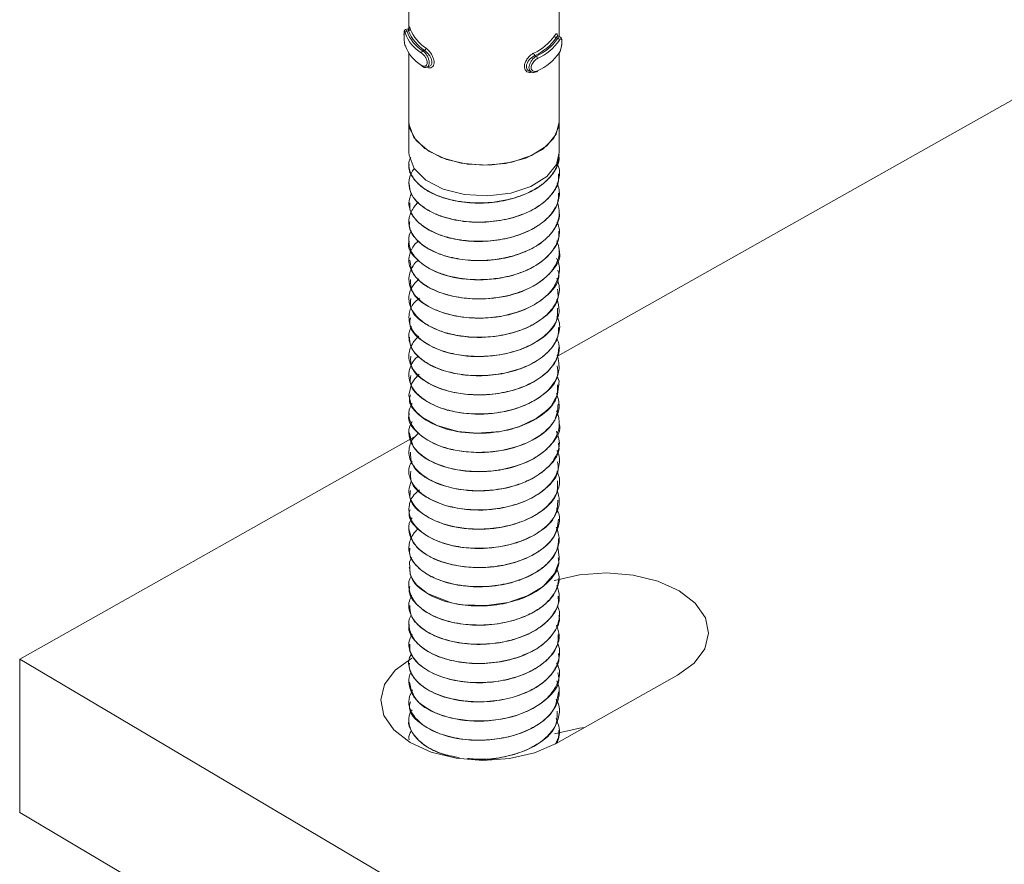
# Model space of a CAD drawing. Header units: millimetres. Extents: x -136 to 1613, y -2821 to -510.
# Tile 13 of 69: x -136 to -84, y -1830 to -1785. Entities that reach past the tile are written whole.
import ezdxf

# ---------------------------------------------------------------- set-up
doc = ezdxf.new("R2010")
doc.units = ezdxf.units.MM

msp = doc.modelspace()

# ---------------------------------------------------------------- linework, layer by layer
at = {"color": 7, "linetype": 'Continuous', "lineweight": 15}
for p, q in [((-31.889, -1760.134), (-107.374, -1802.653)), ((-115.274, -1781.627), (-115.274, -1785.204)), ((-107.274, -1785.644), (-107.274, -1781.614)), ((-115.326, -1785.242), (-115.445, -1785.274)), ((-115.295, -1785.343), (-115.379, -1785.366)), ((-107.434, -1785.711), (-107.357, -1785.741)), ((-107.237, -1785.659), (-107.346, -1785.616)), ((-115.274, -1786.526), (-115.274, -1790.189)), ((-114.438, -1786.386), (-114.522, -1786.409)), ((-107.274, -1790.189), (-107.274, -1786.513)), ((-108.57, -1786.661), (-108.493, -1786.691)), ((-114.324, -1787.282), (-114.205, -1787.249)), ((-108.853, -1787.494), (-108.744, -1787.538)), ((-115.274, -1790.189), (-115.274, -1791.822)), ((-107.274, -1791.822), (-107.274, -1790.189)), ((-107.274, -1791.937), (-107.274, -1791.929)), ((-115.274, -1792.439), (-115.274, -1792.447)), ((-107.274, -1792.958), (-107.274, -1792.95)), ((-115.274, -1793.46), (-115.274, -1793.468)), ((-107.274, -1793.978), (-107.274, -1793.97)), ((-115.274, -1794.481), (-115.274, -1794.489)), ((-115.274, -1795.501), (-115.274, -1795.509)), ((-107.274, -1794.999), (-107.274, -1794.991)), ((-107.274, -1796.02), (-107.274, -1796.012)), ((-115.274, -1796.522), (-115.274, -1796.53)), ((-107.274, -1797.041), (-107.274, -1797.032)), ((-115.274, -1797.543), (-115.274, -1797.551)), ((-107.274, -1798.061), (-107.274, -1798.053)), ((-115.274, -1798.563), (-115.274, -1798.571)), ((-107.274, -1799.082), (-107.274, -1799.074)), ((-115.274, -1799.584), (-115.274, -1799.592)), ((-107.274, -1800.102), (-107.274, -1800.094)), ((-115.274, -1800.605), (-115.274, -1800.612)), ((-107.274, -1801.123), (-107.274, -1801.115)), ((-115.274, -1801.625), (-115.274, -1801.634)), ((-107.274, -1802.144), (-107.274, -1802.136)), ((-115.274, -1802.646), (-115.274, -1802.654)), ((-107.274, -1803.164), (-107.274, -1803.156)), ((-115.274, -1803.667), (-115.274, -1803.674)), ((-107.274, -1804.185), (-107.274, -1804.177)), ((-115.274, -1804.687), (-115.274, -1804.695)), ((-107.274, -1805.206), (-107.274, -1805.198)), ((-115.274, -1805.708), (-115.274, -1805.716)), ((-107.274, -1806.227), (-107.274, -1806.218)), ((-114.887, -1806.885), (-135.977, -1818.765)), ((-115.274, -1806.729), (-115.274, -1806.737)), ((-107.274, -1807.247), (-107.274, -1807.239)), ((-115.274, -1807.749), (-115.274, -1807.758)), ((-107.274, -1808.268), (-107.274, -1808.26)), ((-115.274, -1808.77), (-115.274, -1808.778)), ((-107.274, -1809.288), (-107.274, -1809.28)), ((-115.274, -1809.791), (-115.274, -1809.798)), ((-107.274, -1810.309), (-107.274, -1810.301)), ((-115.274, -1810.812), (-115.274, -1810.819)), ((-107.274, -1811.33), (-107.274, -1811.322)), ((-115.274, -1811.832), (-115.274, -1811.84)), ((-107.274, -1812.35), (-107.274, -1812.343)), ((-115.274, -1812.853), (-115.274, -1812.861)), ((-107.274, -1813.371), (-107.274, -1813.363)), ((-115.274, -1813.873), (-115.274, -1813.882)), ((-107.274, -1814.392), (-107.274, -1814.384)), ((-115.274, -1814.894), (-115.274, -1814.902)), ((-107.274, -1815.412), (-107.274, -1815.405)), ((-115.274, -1815.915), (-115.274, -1815.923)), ((-107.274, -1816.433), (-107.274, -1816.425)), ((-115.274, -1816.935), (-115.274, -1816.944)), ((-107.274, -1817.454), (-107.274, -1817.446)), ((-115.274, -1817.956), (-115.274, -1817.964)), ((-107.274, -1818.475), (-107.274, -1818.467)), ((-135.977, -1818.765), (-31.222, -1880.743)), ((-135.977, -1826.93), (-135.977, -1818.765)), ((-115.274, -1818.977), (-115.274, -1818.985)), ((-107.274, -1819.496), (-107.274, -1819.487)), ((-115.274, -1819.998), (-115.274, -1820.006)), ((-107.433, -1823.254), (-100.991, -1819.625)), ((-107.274, -1820.516), (-107.274, -1820.508)), ((-115.274, -1821.018), (-115.274, -1821.026)), ((-107.274, -1821.536), (-107.274, -1821.528)), ((-115.274, -1822.039), (-115.274, -1822.047)), ((-107.274, -1822.557), (-107.274, -1822.549)), ((-115.274, -1823.06), (-115.274, -1823.068)), ((-107.381, -1823.085), (-107.364, -1823.215)), ((-135.977, -1826.93), (-31.222, -1888.908))]:
    msp.add_line(p, q, dxfattribs=at)
at = {"color": 8, "linetype": 'Continuous', "lineweight": 15, "flags": 128}
msp.add_lwpolyline([(-115.443, -1785.28), (-115.428, -1785.28), (-115.393, -1785.336), (-115.379, -1785.366), (-115.379, -1785.366), (-115.379, -1785.366)], dxfattribs=at)
at = {"color": 7, "linetype": 'Continuous', "lineweight": 15, "flags": 128}
for points in [[(-107.343, -1785.622), (-107.366, -1785.619), (-107.41, -1785.67), (-107.434, -1785.711), (-107.434, -1785.711), (-107.434, -1785.711)], [(-114.205, -1787.249), (-114.108, -1787.191), (-114.051, -1787.086), (-114.045, -1786.956), (-114.082, -1786.818), (-114.154, -1786.678), (-114.259, -1786.542), (-114.382, -1786.426), (-114.438, -1786.386), (-114.438, -1786.386), (-114.438, -1786.386)], [(-108.428, -1787.47), (-108.43, -1787.485), (-108.433, -1787.498), (-108.439, -1787.508), (-108.447, -1787.515), (-108.457, -1787.518), (-108.469, -1787.518), (-108.481, -1787.515), (-108.493, -1787.508)], [(-115.274, -1790.189), (-115.234, -1790.514), (-114.888, -1791.178), (-114.216, -1791.753), (-113.278, -1792.187), (-112.159, -1792.441), (-110.96, -1792.491), (-109.79, -1792.333), (-108.753, -1791.982), (-107.944, -1791.468), (-107.436, -1790.84), (-107.274, -1790.189)], [(-115.274, -1790.189), (-115.266, -1790.336), (-115.013, -1791.009), (-114.428, -1791.609), (-113.563, -1792.082), (-112.494, -1792.388), (-111.317, -1792.498), (-110.136, -1792.403), (-109.056, -1792.111), (-108.174, -1791.648), (-107.566, -1791.056), (-107.288, -1790.386), (-107.274, -1790.189)], [(-115.274, -1791.822), (-115.266, -1791.966), (-114.997, -1792.666), (-114.369, -1793.284), (-113.444, -1793.762), (-112.309, -1794.052), (-111.074, -1794.128), (-109.859, -1793.982), (-108.78, -1793.627), (-107.941, -1793.099), (-107.423, -1792.447), (-107.274, -1791.822)], [(-107.39, -1803.717), (-107.287, -1803.978), (-107.361, -1804.691), (-107.711, -1805.303), (-107.808, -1805.415), (-107.998, -1805.601), (-108.498, -1805.97), (-109.393, -1806.39), (-109.812, -1806.52), (-110.407, -1806.65), (-111.651, -1806.747), (-112.67, -1806.653), (-113.773, -1806.345), (-114.563, -1805.903), (-114.846, -1805.65), (-114.968, -1805.508), (-115.024, -1805.433), (-115.05, -1805.393), (-115.063, -1805.373), (-115.069, -1805.363), (-115.071, -1805.361), (-115.072, -1805.359), (-115.072, -1805.359), (-115.072, -1805.359), (-115.072, -1805.358), (-115.072, -1805.358), (-115.072, -1805.358), (-115.072, -1805.358), (-115.072, -1805.358), (-115.073, -1805.358), (-115.074, -1805.356), (-115.076, -1805.353), (-115.082, -1805.342), (-115.104, -1805.304), (-115.175, -1805.161), (-115.273, -1804.718), (-115.132, -1804.121), (-114.962, -1803.857), (-114.739, -1803.618), (-114.734, -1803.615)], [(-107.388, -1812.829), (-107.339, -1812.919), (-107.274, -1813.368), (-107.295, -1813.619), (-107.522, -1814.22), (-108.13, -1814.898), (-108.923, -1815.385), (-109.999, -1815.753), (-111.151, -1815.921), (-112.393, -1815.881), (-112.65, -1815.843), (-112.728, -1815.829), (-112.743, -1815.826), (-112.744, -1815.826), (-112.745, -1815.826), (-112.745, -1815.826), (-112.745, -1815.826), (-112.745, -1815.826), (-112.745, -1815.826), (-112.746, -1815.826), (-112.747, -1815.825), (-112.757, -1815.823), (-112.859, -1815.804), (-113.058, -1815.759), (-114.275, -1815.283), (-114.87, -1814.81), (-115.017, -1814.628), (-115.206, -1814.266), (-115.239, -1813.591), (-115.119, -1813.355)], [(-100.991, -1819.625), (-100.103, -1818.974), (-99.537, -1818.212), (-99.333, -1817.392), (-99.502, -1816.569), (-100.036, -1815.799), (-100.896, -1815.135), (-102.024, -1814.623), (-103.344, -1814.296), (-104.765, -1814.178), (-106.19, -1814.276), (-107.523, -1814.584), (-107.543, -1814.59)], [(-115.115, -1818.709), (-116.003, -1819.36), (-116.568, -1820.122), (-116.773, -1820.942), (-116.603, -1821.765), (-116.07, -1822.535), (-115.21, -1823.198), (-114.082, -1823.711), (-112.762, -1824.038), (-111.341, -1824.156), (-109.916, -1824.058), (-108.583, -1823.75), (-107.433, -1823.254)], [(-105.929, -1822.407), (-106.19, -1822.441), (-107.52, -1822.748)]]:
    msp.add_lwpolyline(points, dxfattribs=at)
at = {"color": 7, "linetype": 'Continuous', "lineweight": 15}
for centre, radius, start, end in [((-115.375, -1785.47), 0.104, 92.5423, 173.762), ((-113.468, -1784.703), 2.147, 200.5912, 238.2117), ((-113.42, -1784.63), 2.094, 200.5913, 238.2105), ((-115.301, -1785.239), 0.105, 273.1844, 353.731), ((-113.249, -1784.536), 2.199, 201.527, 237.2748), ((-113.201, -1784.463), 2.146, 201.5259, 237.276), ((-109.823, -1783.989), 2.81, 294.9909, 324.7944), ((-109.787, -1784.05), 2.88, 294.9904, 324.7937), ((-109.616, -1784.193), 2.739, 294.2043, 325.5797), ((-109.58, -1784.255), 2.809, 294.2022, 325.5858), ((-107.413, -1785.598), 0.115, 185.5748, 259.6073), ((-107.376, -1785.854), 0.114, 5.6145, 80.2386), ((-113.468, -1785.357), 2.147, 200.5912, 238.2117), ((-114.455, -1786.536), 0.144, 117.8294, 176.7968), ((-114.503, -1786.26), 0.142, 297.0953, 356.7061), ((-108.473, -1786.53), 0.163, 182.1257, 233.4751), ((-109.58, -1784.908), 2.809, 294.2022, 325.5858), ((-108.594, -1786.823), 0.165, 2.0743, 52.6672), ((-114.547, -1787.186), 0.0515, 175.3053, 235.6363)]:
    msp.add_arc(centre, radius, start, end, dxfattribs=at)
for points, knots in [([(-115.444, -1785.275), (-115.446, -1785.275), (-115.461, -1785.277), (-115.483, -1785.292), (-115.505, -1785.316), (-115.517, -1785.34), (-115.525, -1785.367), (-115.531, -1785.411), (-115.534, -1785.493), (-115.533, -1785.63), (-115.527, -1785.782), (-115.514, -1785.939), (-115.497, -1786.061), (-115.479, -1786.111), (-115.474, -1786.127)], [0, 0, 0, 0, 0.005798, 0.04309, 0.075153, 0.106575, 0.142655, 0.213773, 0.366808, 0.496322, 0.631122, 0.77269, 0.93013, 1, 1, 1, 1]), ([(-115.478, -1785.458), (-115.481, -1785.45), (-115.492, -1785.415), (-115.509, -1785.378), (-115.523, -1785.374), (-115.53, -1785.411), (-115.534, -1785.487), (-115.534, -1785.597), (-115.529, -1785.735), (-115.52, -1785.88), (-115.503, -1786.016), (-115.486, -1786.08), (-115.478, -1786.112)], [0, 0, 0, 0, 0.037288, 0.149824, 0.256274, 0.35643, 0.453447, 0.553207, 0.66001, 0.772409, 0.885903, 1, 1, 1, 1]), ([(-115.264, -1785.187), (-115.264, -1785.186), (-115.264, -1785.184), (-115.267, -1785.196), (-115.284, -1785.218), (-115.305, -1785.237), (-115.322, -1785.239), (-115.327, -1785.24)], [0, 0, 0, 0, 0.152165, 0.429387, 0.651206, 0.906424, 1, 1, 1, 1]), ([(-115.295, -1785.343), (-115.295, -1785.343), (-115.312, -1785.313), (-115.311, -1785.264), (-115.326, -1785.23), (-115.326, -1785.242), (-115.326, -1785.242)], [0, 0, 0, 0, 0.000191, 0.470504, 0.993719, 1, 1, 1, 1]), ([(-115.27, -1785.333), (-115.27, -1785.319), (-115.27, -1785.249), (-115.266, -1785.172), (-115.255, -1785.127), (-115.233, -1785.153), (-115.208, -1785.219), (-115.197, -1785.25)], [0, 0, 0, 0, 0.058482, 0.297677, 0.54353, 0.784221, 1, 1, 1, 1]), ([(-107.527, -1785.609), (-107.517, -1785.593), (-107.482, -1785.542), (-107.432, -1785.498), (-107.391, -1785.51), (-107.369, -1785.56), (-107.365, -1785.62), (-107.363, -1785.639)], [0, 0, 0, 0, 0.121544, 0.3909082, 0.6469031, 0.8884114, 1, 1, 1, 1]), ([(-107.272, -1786.521), (-107.262, -1786.506), (-107.228, -1786.456), (-107.187, -1786.325), (-107.153, -1786.157), (-107.136, -1785.994), (-107.135, -1785.849), (-107.149, -1785.76), (-107.182, -1785.69), (-107.221, -1785.67), (-107.237, -1785.661)], [0, 0, 0, 0, 0.070107, 0.244468, 0.398445, 0.539873, 0.689518, 0.850077, 0.937969, 1, 1, 1, 1]), ([(-107.263, -1786.496), (-107.257, -1786.486), (-107.236, -1786.449), (-107.202, -1786.364), (-107.17, -1786.236), (-107.149, -1786.104), (-107.138, -1785.979), (-107.139, -1785.87), (-107.151, -1785.792), (-107.177, -1785.76), (-107.214, -1785.773), (-107.246, -1785.819), (-107.263, -1785.842)], [0, 0, 0, 0, 0.0372743, 0.1498267, 0.2562836, 0.356426, 0.4534415, 0.5532034, 0.6600017, 0.77241, 0.8859277, 1, 1, 1, 1]), ([(-114.599, -1787.182), (-114.588, -1787.188), (-114.546, -1787.215), (-114.473, -1787.236), (-114.392, -1787.222), (-114.333, -1787.17), (-114.301, -1787.087), (-114.302, -1786.977), (-114.34, -1786.849), (-114.41, -1786.72), (-114.502, -1786.605), (-114.566, -1786.554), (-114.599, -1786.528)], [0, 0, 0, 0, 0.037298, 0.149803, 0.25629, 0.356415, 0.453438, 0.553201, 0.660004, 0.772399, 0.885913, 1, 1, 1, 1]), ([(-108.57, -1786.661), (-108.57, -1786.661), (-108.609, -1786.683), (-108.708, -1786.734), (-108.84, -1786.852), (-108.953, -1786.996), (-109.018, -1787.149), (-109.026, -1787.29), (-108.981, -1787.401), (-108.918, -1787.47), (-108.866, -1787.484), (-108.851, -1787.489)], [0, 0, 0, 0, 0.000048, 0.131366, 0.277462, 0.42493, 0.566166, 0.69648, 0.821032, 0.949269, 1, 1, 1, 1]), ([(-108.493, -1787.508), (-108.493, -1787.508), (-108.535, -1787.532), (-108.625, -1787.561), (-108.745, -1787.549), (-108.837, -1787.481), (-108.885, -1787.37), (-108.887, -1787.234), (-108.846, -1787.09), (-108.769, -1786.947), (-108.662, -1786.815), (-108.565, -1786.733), (-108.507, -1786.699), (-108.493, -1786.691), (-108.493, -1786.691)], [0, 0, 0, 0, 0.000038, 0.112216, 0.224481, 0.33709, 0.445585, 0.547534, 0.646178, 0.746785, 0.852427, 0.963258, 0.999962, 1, 1, 1, 1]), ([(-108.428, -1786.817), (-108.441, -1786.823), (-108.49, -1786.849), (-108.575, -1786.914), (-108.669, -1787.017), (-108.737, -1787.131), (-108.773, -1787.246), (-108.772, -1787.355), (-108.729, -1787.445), (-108.648, -1787.5), (-108.542, -1787.513), (-108.466, -1787.485), (-108.428, -1787.47)], [0, 0, 0, 0, 0.037284, 0.149831, 0.256276, 0.356436, 0.453449, 0.553208, 0.659999, 0.772407, 0.885905, 1, 1, 1, 1]), ([(-114.573, -1787.224), (-114.555, -1787.238), (-114.501, -1787.278), (-114.408, -1787.301), (-114.347, -1787.282), (-114.327, -1787.276)], [0, 0, 0, 0, 0.257195, 0.7586236, 1, 1, 1, 1]), ([(-115.25, -1792.449), (-115.257, -1792.482), (-115.314, -1792.733), (-115.066, -1793.197), (-114.5, -1793.77), (-113.608, -1794.21), (-112.511, -1794.474), (-111.298, -1794.539), (-110.087, -1794.385), (-108.982, -1794.03), (-108.078, -1793.498), (-107.5, -1792.832), (-107.24, -1792.288), (-107.295, -1791.991), (-107.304, -1791.939)], [0, 0, 0, 0, 0.015082, 0.1126, 0.207947, 0.305055, 0.401937, 0.497429, 0.594991, 0.690655, 0.787321, 0.884578, 0.97986, 1, 1, 1, 1]), ([(-107.28, -1791.929), (-107.307, -1792.157), (-107.363, -1792.625), (-107.802, -1793.204), (-108.28, -1793.592), (-108.84, -1793.932), (-109.327, -1794.132), (-109.791, -1794.267), (-110.157, -1794.362), (-110.877, -1794.49), (-111.813, -1794.518), (-112.524, -1794.436), (-112.878, -1794.366), (-113.337, -1794.263), (-114.021, -1794.029), (-114.761, -1793.548), (-115.166, -1793.023), (-115.271, -1792.627), (-115.275, -1792.424), (-115.271, -1792.364), (-115.264, -1792.257), (-115.218, -1792.164), (-115.176, -1792.078)], [0, 0, 0, 0, 0.083805, 0.171588, 0.228318, 0.260347, 0.346921, 0.35687, 0.374971, 0.435536, 0.52357, 0.584227, 0.601682, 0.610523, 0.699215, 0.786424, 0.873927, 0.937061, 0.954603, 0.959855, 0.962762, 1, 1, 1, 1]), ([(-107.39, -1792.403), (-107.374, -1792.431), (-107.228, -1792.686), (-107.258, -1793.228), (-107.534, -1793.926), (-108.152, -1794.554), (-109, -1795.048), (-110.06, -1795.388), (-111.219, -1795.545), (-112.385, -1795.501), (-113.329, -1795.298), (-113.946, -1795.052), (-114.48, -1794.762), (-114.789, -1794.503), (-114.989, -1794.255), (-115.126, -1794.06), (-115.296, -1793.675), (-115.275, -1793.173), (-115.108, -1792.819), (-114.998, -1792.678), (-114.992, -1792.671)], [0, 0, 0, 0, 0.0095693, 0.0875085, 0.1697772, 0.2428662, 0.3206097, 0.3975969, 0.4761493, 0.5531543, 0.6308782, 0.6812663, 0.7094763, 0.786139, 0.7950042, 0.8110477, 0.8646031, 0.942562, 0.9967659, 1, 1, 1, 1]), ([(-115.255, -1793.467), (-115.234, -1793.661), (-115.19, -1794.07), (-114.681, -1794.646), (-113.876, -1795.128), (-112.825, -1795.442), (-111.632, -1795.564), (-110.409, -1795.468), (-109.265, -1795.165), (-108.297, -1794.678), (-107.624, -1794.043), (-107.281, -1793.445), (-107.31, -1793.078), (-107.32, -1792.958)], [0, 0, 0, 0, 0.086343, 0.182231, 0.278608, 0.375979, 0.471225, 0.568549, 0.66503, 0.760823, 0.858347, 0.953732, 1, 1, 1, 1]), ([(-107.384, -1793.454), (-107.344, -1793.567), (-107.222, -1793.914), (-107.321, -1794.515), (-107.73, -1795.194), (-108.221, -1795.595), (-108.53, -1795.783), (-108.614, -1795.833), (-108.893, -1795.987), (-109.51, -1796.25), (-110.509, -1796.494), (-111.682, -1796.572), (-112.481, -1796.488), (-112.943, -1796.394), (-113.295, -1796.312), (-113.916, -1796.107), (-114.632, -1795.699), (-115.138, -1795.133), (-115.341, -1794.538), (-115.205, -1794.153), (-115.142, -1793.975)], [0, 0, 0, 0, 0.039055, 0.119828, 0.200282, 0.282128, 0.285036, 0.289982, 0.305991, 0.362382, 0.443599, 0.524341, 0.605079, 0.613329, 0.629741, 0.686962, 0.767991, 0.848216, 0.930076, 1, 1, 1, 1]), ([(-115.23, -1794.488), (-115.233, -1794.622), (-115.243, -1794.975), (-114.846, -1795.512), (-114.124, -1796.033), (-113.128, -1796.395), (-111.965, -1796.572), (-110.738, -1796.537), (-109.562, -1796.287), (-108.537, -1795.848), (-107.776, -1795.247), (-107.328, -1794.6), (-107.314, -1794.164), (-107.308, -1793.977)], [0, 0, 0, 0, 0.059836, 0.156567, 0.252134, 0.349672, 0.445207, 0.541981, 0.639127, 0.73442, 0.83189, 0.927912, 1, 1, 1, 1]), ([(-107.371, -1794.493), (-107.329, -1794.628), (-107.273, -1794.809), (-107.273, -1795.007), (-107.276, -1795.075), (-107.293, -1795.332), (-107.394, -1795.656), (-107.682, -1796.1), (-108.076, -1796.523), (-108.534, -1796.824), (-108.847, -1796.976), (-108.858, -1796.982), (-108.898, -1797.001), (-109.048, -1797.071), (-109.36, -1797.199), (-109.698, -1797.305), (-109.99, -1797.38), (-110.363, -1797.464), (-111.094, -1797.57), (-112.149, -1797.568), (-113.249, -1797.373), (-113.905, -1797.117), (-114.252, -1796.925), (-114.503, -1796.773), (-114.909, -1796.446), (-115.257, -1795.912), (-115.315, -1795.282), (-115.07, -1794.803), (-114.864, -1794.537), (-114.777, -1794.47), (-114.771, -1794.465)], [0, 0, 0, 0, 0.043126, 0.058047, 0.062351, 0.06455, 0.139086, 0.165122, 0.215158, 0.291081, 0.291369, 0.291927, 0.29386, 0.300984, 0.328255, 0.365814, 0.373563, 0.388895, 0.442232, 0.51754, 0.592532, 0.668831, 0.676408, 0.691417, 0.743653, 0.819361, 0.895426, 0.9699, 0.997883, 1, 1, 1, 1]), ([(-115.232, -1795.51), (-115.244, -1795.585), (-115.288, -1795.877), (-114.986, -1796.372), (-114.354, -1796.926), (-113.418, -1797.335), (-112.291, -1797.565), (-111.07, -1797.589), (-109.87, -1797.395), (-108.797, -1797.006), (-107.94, -1796.444), (-107.431, -1795.761), (-107.216, -1795.255), (-107.277, -1795.005), (-107.278, -1795)], [0, 0, 0, 0, 0.033231, 0.130545, 0.225805, 0.323205, 0.419543, 0.515489, 0.612999, 0.708335, 0.805443, 0.902307, 0.997804, 1, 1, 1, 1]), ([(-115.256, -1796.532), (-115.262, -1796.547), (-115.396, -1796.879), (-114.894, -1797.554), (-113.756, -1798.296), (-112.026, -1798.656), (-110.171, -1798.532), (-108.517, -1797.947), (-107.592, -1797.096), (-107.253, -1796.414), (-107.301, -1796.095), (-107.312, -1796.021)], [0, 0, 0, 0, 0.006715, 0.152304, 0.296493, 0.440868, 0.586297, 0.729924, 0.875818, 0.971486, 1, 1, 1, 1]), ([(-107.404, -1795.525), (-107.36, -1795.611), (-107.214, -1795.901), (-107.302, -1796.446), (-107.62, -1797.104), (-108.279, -1797.711), (-109.165, -1798.176), (-110.106, -1798.449), (-110.877, -1798.558), (-111.681, -1798.597), (-112.347, -1798.55), (-113.063, -1798.415), (-113.737, -1798.221), (-114.485, -1797.846), (-114.871, -1797.482), (-115.011, -1797.284), (-115.022, -1797.27), (-115.057, -1797.219), (-115.177, -1797.025), (-115.297, -1796.632), (-115.306, -1796.227), (-115.146, -1796.011), (-115.128, -1795.986)], [0, 0, 0, 0, 0.030456, 0.10183, 0.180238, 0.261909, 0.342158, 0.416702, 0.473304, 0.504774, 0.584595, 0.612556, 0.666048, 0.746602, 0.827154, 0.827796, 0.829039, 0.833314, 0.849021, 0.908965, 0.989616, 1, 1, 1, 1]), ([(-107.4, -1796.52), (-107.345, -1796.678), (-107.209, -1797.069), (-107.377, -1797.71), (-107.789, -1798.298), (-108.27, -1798.688), (-108.828, -1799.029), (-109.312, -1799.23), (-109.776, -1799.366), (-110.141, -1799.462), (-110.859, -1799.591), (-111.91, -1799.626), (-113.033, -1799.469), (-114.006, -1799.139), (-114.751, -1798.66), (-115.164, -1798.132), (-115.272, -1797.734), (-115.275, -1797.529), (-115.272, -1797.474), (-115.271, -1797.458), (-115.254, -1797.248), (-115.15, -1796.97), (-114.935, -1796.662), (-114.814, -1796.558), (-114.763, -1796.515)], [0, 0, 0, 0, 0.050526, 0.125287, 0.200693, 0.250066, 0.276988, 0.351395, 0.360153, 0.375773, 0.427532, 0.503218, 0.577761, 0.653975, 0.728965, 0.804123, 0.859818, 0.874538, 0.878604, 0.879814, 0.880473, 0.954945, 0.981106, 1, 1, 1, 1]), ([(-115.226, -1797.546), (-115.184, -1797.832), (-115.094, -1798.441), (-113.991, -1799.209), (-112.365, -1799.644), (-110.502, -1799.612), (-108.774, -1799.103), (-107.648, -1798.209), (-107.151, -1797.436), (-107.285, -1797.059), (-107.291, -1797.043)], [0, 0, 0, 0, 0.1266609, 0.2704012, 0.4156887, 0.5603062, 0.704382, 0.8501339, 0.9937356, 1, 1, 1, 1]), ([(-107.415, -1797.437), (-107.391, -1797.484), (-107.252, -1797.762), (-107.247, -1798.302), (-107.461, -1798.856), (-107.793, -1799.291), (-108.226, -1799.699), (-108.985, -1800.144), (-110.042, -1800.488), (-111.2, -1800.648), (-112.367, -1800.607), (-113.316, -1800.405), (-113.935, -1800.161), (-114.471, -1799.872), (-114.781, -1799.615), (-114.983, -1799.367), (-115.122, -1799.172), (-115.292, -1798.789), (-115.287, -1798.328), (-115.1, -1797.926), (-114.961, -1797.692), (-114.809, -1797.579), (-114.768, -1797.55)], [0, 0, 0, 0, 0.015392, 0.090681, 0.16438, 0.192325, 0.239924, 0.314703, 0.38869, 0.464212, 0.53828, 0.612966, 0.66204, 0.688549, 0.762257, 0.770985, 0.786475, 0.837674, 0.912658, 0.949385, 0.986685, 1, 1, 1, 1]), ([(-115.184, -1798.567), (-115.182, -1798.794), (-115.175, -1799.344), (-114.232, -1800.108), (-112.692, -1800.618), (-110.835, -1800.676), (-109.06, -1800.249), (-107.8, -1799.412), (-107.204, -1798.599), (-107.324, -1798.149), (-107.346, -1798.067)], [0, 0, 0, 0, 0.1004123, 0.2440337, 0.3898982, 0.5338686, 0.6787232, 0.823828, 0.9676739, 1, 1, 1, 1]), ([(-107.399, -1798.505), (-107.354, -1798.631), (-107.224, -1798.992), (-107.316, -1799.607), (-107.721, -1800.287), (-108.226, -1800.704), (-108.598, -1800.927), (-108.888, -1801.087), (-109.499, -1801.349), (-110.49, -1801.594), (-111.663, -1801.676), (-112.464, -1801.594), (-112.93, -1801.5), (-113.282, -1801.419), (-113.904, -1801.216), (-114.619, -1800.811), (-115.139, -1800.245), (-115.325, -1799.629), (-115.208, -1799.029), (-114.886, -1798.694), (-114.74, -1798.542)], [0, 0, 0, 0, 0.04044, 0.115124, 0.189437, 0.265079, 0.273322, 0.288448, 0.339272, 0.414297, 0.488923, 0.563542, 0.571514, 0.586795, 0.639201, 0.714114, 0.788223, 0.863875, 0.938073, 1, 1, 1, 1]), ([(-115.17, -1799.591), (-115.19, -1799.757), (-115.246, -1800.246), (-114.452, -1800.996), (-113.01, -1801.577), (-111.173, -1801.723), (-109.358, -1801.379), (-107.979, -1800.608), (-107.263, -1799.758), (-107.349, -1799.235), (-107.374, -1799.084)], [0, 0, 0, 0, 0.07379, 0.21765, 0.36359, 0.507248, 0.652903, 0.797177, 0.941618, 1, 1, 1, 1]), ([(-107.399, -1799.617), (-107.338, -1799.819), (-107.21, -1800.241), (-107.455, -1800.928), (-108.008, -1801.598), (-108.806, -1802.091), (-109.783, -1802.461), (-110.879, -1802.672), (-112.073, -1802.674), (-113.202, -1802.491), (-114.15, -1802.137), (-114.73, -1801.709), (-115.009, -1801.383), (-115.254, -1800.981), (-115.313, -1800.449), (-115.119, -1799.893), (-114.811, -1799.652), (-114.702, -1799.566)], [0, 0, 0, 0, 0.0641497, 0.134394, 0.2181557, 0.2973502, 0.3477934, 0.4375401, 0.5138069, 0.5783368, 0.6691215, 0.7391037, 0.7700051, 0.8002101, 0.8933027, 0.9618318, 1, 1, 1, 1]), ([(-115.184, -1800.616), (-115.209, -1800.721), (-115.31, -1801.148), (-114.648, -1801.872), (-113.316, -1802.521), (-111.512, -1802.755), (-109.67, -1802.496), (-108.182, -1801.794), (-107.329, -1800.914), (-107.362, -1800.318), (-107.374, -1800.1)], [0, 0, 0, 0, 0.047078, 0.191512, 0.337025, 0.480723, 0.626688, 0.770461, 0.915771, 1, 1, 1, 1]), ([(-107.402, -1800.563), (-107.378, -1800.605), (-107.205, -1800.904), (-107.27, -1801.468), (-107.608, -1802.198), (-108.269, -1802.811), (-109.171, -1803.279), (-110.268, -1803.601), (-111.399, -1803.715), (-112.507, -1803.641), (-113.544, -1803.413), (-114.451, -1802.983), (-115.068, -1802.397), (-115.312, -1801.79), (-115.274, -1801.33), (-115.147, -1801.103), (-115.128, -1801.068)], [0, 0, 0, 0, 0.0147428, 0.1061006, 0.1813316, 0.2694178, 0.3449902, 0.4195211, 0.5143752, 0.575565, 0.6514399, 0.7478425, 0.8256756, 0.9087739, 0.9858233, 1, 1, 1, 1]), ([(-115.236, -1801.632), (-115.233, -1801.789), (-115.225, -1802.163), (-114.788, -1802.715), (-114.034, -1803.222), (-113.018, -1803.566), (-111.842, -1803.723), (-110.616, -1803.666), (-109.451, -1803.396), (-108.446, -1802.939), (-107.717, -1802.325), (-107.31, -1801.695), (-107.314, -1801.284), (-107.316, -1801.122)], [0, 0, 0, 0, 0.069658, 0.166096, 0.261914, 0.359428, 0.45479, 0.551803, 0.648739, 0.744153, 0.841679, 0.937402, 1, 1, 1, 1]), ([(-107.4, -1801.69), (-107.345, -1801.836), (-107.206, -1802.201), (-107.369, -1802.756), (-107.782, -1803.422), (-108.544, -1804.021), (-109.614, -1804.455), (-110.728, -1804.688), (-111.833, -1804.731), (-112.984, -1804.585), (-113.978, -1804.262), (-114.68, -1803.807), (-115.175, -1803.247), (-115.354, -1802.606), (-115.14, -1802.046), (-114.906, -1801.733), (-114.785, -1801.628), (-114.742, -1801.59)], [0, 0, 0, 0, 0.0469819, 0.1177553, 0.1743166, 0.2719185, 0.3496175, 0.4181882, 0.4966145, 0.5626869, 0.6504797, 0.7242019, 0.7777975, 0.8770248, 0.9545054, 0.9836351, 1, 1, 1, 1]), ([(-115.177, -1802.651), (-115.183, -1802.858), (-115.198, -1803.39), (-114.303, -1804.15), (-112.795, -1804.683), (-111.137, -1804.759), (-109.756, -1804.509), (-108.697, -1804.102), (-107.884, -1803.525), (-107.362, -1802.85), (-107.311, -1802.371), (-107.287, -1802.143)], [0, 0, 0, 0, 0.091815, 0.235105, 0.380679, 0.524146, 0.621783, 0.717263, 0.814769, 0.911578, 1, 1, 1, 1]), ([(-107.38, -1802.594), (-107.32, -1802.867), (-107.211, -1803.362), (-107.524, -1804.109), (-108.092, -1804.715), (-108.942, -1805.224), (-109.963, -1805.577), (-111.171, -1805.752), (-112.304, -1805.713), (-113.397, -1805.497), (-114.303, -1805.114), (-114.973, -1804.557), (-115.279, -1803.991), (-115.283, -1803.378), (-115.089, -1802.93), (-114.825, -1802.693), (-114.777, -1802.65)], [0, 0, 0, 0, 0.085727, 0.155526, 0.239227, 0.300768, 0.380693, 0.45989, 0.535894, 0.599681, 0.68829, 0.759863, 0.838678, 0.899049, 0.981724, 1, 1, 1, 1]), ([(-115.172, -1803.676), (-115.194, -1803.822), (-115.267, -1804.292), (-114.516, -1805.034), (-113.108, -1805.637), (-111.28, -1805.811), (-109.455, -1805.494), (-108.04, -1804.744), (-107.283, -1803.883), (-107.354, -1803.337), (-107.377, -1803.165)], [0, 0, 0, 0, 0.065372, 0.209373, 0.35523, 0.498863, 0.644671, 0.788751, 0.933446, 1, 1, 1, 1]), ([(-115.194, -1804.7), (-115.217, -1804.786), (-115.329, -1805.193), (-114.704, -1805.908), (-113.409, -1806.577), (-111.619, -1806.837), (-109.771, -1806.606), (-108.251, -1805.927), (-107.351, -1805.039), (-107.363, -1804.421), (-107.368, -1804.181)], [0, 0, 0, 0, 0.038682, 0.183364, 0.328646, 0.472422, 0.618384, 0.76207, 0.907605, 1, 1, 1, 1]), ([(-107.415, -1804.644), (-107.345, -1804.868), (-107.204, -1805.315), (-107.396, -1805.861), (-107.691, -1806.325), (-107.982, -1806.624), (-108.278, -1806.848), (-108.515, -1807.006), (-108.966, -1807.26), (-109.788, -1807.569), (-110.93, -1807.774), (-112.059, -1807.778), (-113.187, -1807.599), (-114.139, -1807.245), (-114.874, -1806.71), (-115.245, -1806.13), (-115.327, -1805.585), (-115.165, -1805.279), (-115.103, -1805.163)], [0, 0, 0, 0, 0.075751, 0.151052, 0.183618, 0.242405, 0.266103, 0.279422, 0.313516, 0.390603, 0.473252, 0.553347, 0.621992, 0.718273, 0.793213, 0.877659, 0.9536, 1, 1, 1, 1]), ([(-115.242, -1805.72), (-115.253, -1805.746), (-115.385, -1806.091), (-114.864, -1806.774), (-113.697, -1807.504), (-111.957, -1807.846), (-110.096, -1807.704), (-108.486, -1807.101), (-107.429, -1806.194), (-107.363, -1805.508), (-107.333, -1805.201)], [0, 0, 0, 0, 0.012257, 0.157766, 0.302157, 0.446428, 0.592038, 0.735676, 0.881596, 1, 1, 1, 1]), ([(-107.418, -1805.56), (-107.412, -1805.575), (-107.375, -1805.657), (-107.26, -1806.001), (-107.254, -1806.582), (-107.617, -1807.306), (-108.271, -1807.913), (-109.002, -1808.297), (-109.642, -1808.52), (-110.37, -1808.708), (-111.366, -1808.821), (-112.637, -1808.742), (-113.73, -1808.45), (-114.537, -1808.005), (-115.067, -1807.491), (-115.312, -1806.909), (-115.272, -1806.425), (-115.133, -1806.18), (-115.103, -1806.127)], [0, 0, 0, 0, 0.004847, 0.028109, 0.115219, 0.192747, 0.274656, 0.349197, 0.382706, 0.421705, 0.506939, 0.583343, 0.681231, 0.754328, 0.819941, 0.902789, 0.978908, 1, 1, 1, 1]), ([(-115.238, -1806.733), (-115.186, -1807.031), (-115.076, -1807.652), (-113.938, -1808.419), (-112.295, -1808.838), (-110.431, -1808.787), (-108.716, -1808.261), (-107.619, -1807.356), (-107.141, -1806.592), (-107.275, -1806.229), (-107.276, -1806.227)], [0, 0, 0, 0, 0.132151, 0.27596, 0.421064, 0.56586, 0.709814, 0.855639, 0.999232, 1, 1, 1, 1]), ([(-107.427, -1806.642), (-107.361, -1806.82), (-107.208, -1807.226), (-107.368, -1807.911), (-107.873, -1808.627), (-108.668, -1809.17), (-109.625, -1809.557), (-110.67, -1809.788), (-111.823, -1809.834), (-112.99, -1809.689), (-113.959, -1809.371), (-114.736, -1808.875), (-115.234, -1808.271), (-115.313, -1807.642), (-115.138, -1807.11), (-114.886, -1806.868), (-114.764, -1806.75)], [0, 0, 0, 0, 0.056768, 0.1298035, 0.2129959, 0.2981423, 0.3520071, 0.4304339, 0.5068536, 0.5725525, 0.6636982, 0.726767, 0.8075371, 0.8992299, 0.9513445, 1, 1, 1, 1]), ([(-115.191, -1807.753), (-115.181, -1807.992), (-115.158, -1808.555), (-114.183, -1809.321), (-112.623, -1809.815), (-110.764, -1809.854), (-108.998, -1809.409), (-107.765, -1808.56), (-107.192, -1807.755), (-107.317, -1807.321), (-107.336, -1807.253)], [0, 0, 0, 0, 0.106015, 0.249633, 0.395421, 0.539497, 0.68416, 0.829444, 0.973212, 1, 1, 1, 1]), ([(-107.399, -1807.67), (-107.39, -1807.684), (-107.229, -1807.937), (-107.249, -1808.463), (-107.423, -1808.976), (-107.629, -1809.282), (-107.814, -1809.52), (-108.189, -1809.871), (-108.916, -1810.317), (-109.936, -1810.675), (-111.137, -1810.85), (-112.315, -1810.82), (-113.44, -1810.592), (-114.326, -1810.195), (-114.961, -1809.67), (-115.265, -1809.112), (-115.322, -1808.598), (-115.154, -1808.327), (-115.098, -1808.235)], [0, 0, 0, 0, 0.004815, 0.090667, 0.168478, 0.180516, 0.200787, 0.256222, 0.318877, 0.408124, 0.490989, 0.567437, 0.650225, 0.739996, 0.80639, 0.89018, 0.962945, 1, 1, 1, 1]), ([(-115.171, -1808.777), (-115.187, -1808.955), (-115.232, -1809.458), (-114.407, -1810.211), (-112.943, -1810.777), (-111.101, -1810.905), (-109.294, -1810.543), (-107.939, -1809.757), (-107.25, -1808.915), (-107.345, -1808.407), (-107.37, -1808.271)], [0, 0, 0, 0, 0.07945, 0.223229, 0.369198, 0.512891, 0.658417, 0.802842, 0.947128, 1, 1, 1, 1]), ([(-107.404, -1808.79), (-107.359, -1808.885), (-107.203, -1809.213), (-107.316, -1809.778), (-107.7, -1810.48), (-108.414, -1811.075), (-109.399, -1811.53), (-110.5, -1811.806), (-111.652, -1811.881), (-112.783, -1811.767), (-113.778, -1811.489), (-114.587, -1811.041), (-115.127, -1810.471), (-115.345, -1809.865), (-115.209, -1809.461), (-115.151, -1809.287)], [0, 0, 0, 0, 0.033527, 0.115114, 0.187542, 0.284847, 0.35765, 0.43999, 0.527167, 0.595947, 0.682273, 0.763764, 0.840167, 0.931426, 1, 1, 1, 1]), ([(-115.179, -1809.802), (-115.204, -1809.919), (-115.297, -1810.359), (-114.608, -1811.09), (-113.252, -1811.724), (-111.44, -1811.94), (-109.603, -1811.663), (-108.137, -1810.946), (-107.314, -1810.071), (-107.36, -1809.491), (-107.376, -1809.287)], [0, 0, 0, 0, 0.052735, 0.197017, 0.342665, 0.486322, 0.632265, 0.776116, 0.921245, 1, 1, 1, 1]), ([(-107.391, -1809.76), (-107.334, -1809.96), (-107.208, -1810.4), (-107.419, -1811.064), (-107.938, -1811.738), (-108.756, -1812.289), (-109.879, -1812.703), (-110.87, -1812.86), (-111.637, -1812.876), (-112.319, -1812.845), (-113.199, -1812.697), (-114.138, -1812.343), (-114.841, -1811.844), (-115.244, -1811.26), (-115.307, -1810.634), (-115.126, -1810.108), (-114.811, -1809.845), (-114.71, -1809.762)], [0, 0, 0, 0, 0.063002, 0.138965, 0.208066, 0.293948, 0.365542, 0.455006, 0.485501, 0.514085, 0.588531, 0.66419, 0.737774, 0.813602, 0.886262, 0.963772, 1, 1, 1, 1]), ([(-115.214, -1810.824), (-115.233, -1810.882), (-115.356, -1811.259), (-114.783, -1811.96), (-113.547, -1812.658), (-111.779, -1812.958), (-109.923, -1812.769), (-108.36, -1812.125), (-107.387, -1811.227), (-107.364, -1810.576), (-107.355, -1810.304)], [0, 0, 0, 0, 0.026135, 0.171249, 0.316089, 0.460061, 0.605917, 0.749537, 0.895317, 1, 1, 1, 1]), ([(-107.429, -1810.756), (-107.381, -1810.845), (-107.22, -1811.143), (-107.281, -1811.673), (-107.574, -1812.361), (-108.219, -1812.987), (-109.163, -1813.485), (-110.22, -1813.795), (-111.381, -1813.923), (-112.54, -1813.852), (-113.58, -1813.6), (-114.442, -1813.186), (-115.042, -1812.643), (-115.304, -1812.027), (-115.293, -1811.547), (-115.136, -1811.303), (-115.105, -1811.255)], [0, 0, 0, 0, 0.031027, 0.103938, 0.172168, 0.268478, 0.342716, 0.422077, 0.502527, 0.580434, 0.661481, 0.738642, 0.820435, 0.900903, 0.980555, 1, 1, 1, 1]), ([(-107.432, -1811.74), (-107.356, -1811.954), (-107.211, -1812.365), (-107.39, -1813.045), (-107.801, -1813.629), (-108.29, -1814.009), (-108.575, -1814.183), (-108.681, -1814.242), (-108.732, -1814.269), (-108.754, -1814.281), (-108.828, -1814.319), (-109.081, -1814.441), (-109.689, -1814.674), (-110.658, -1814.887), (-111.838, -1814.94), (-112.969, -1814.795), (-113.785, -1814.527), (-114.32, -1814.246), (-114.783, -1813.918), (-115.185, -1813.432), (-115.33, -1812.802), (-115.174, -1812.324), (-114.956, -1812.001), (-114.83, -1811.883), (-114.764, -1811.822)], [0, 0, 0, 0, 0.06764, 0.130104, 0.21198, 0.263158, 0.278957, 0.288204, 0.29037, 0.291647, 0.293708, 0.308702, 0.3529, 0.429134, 0.501372, 0.578007, 0.65336, 0.687047, 0.724814, 0.802319, 0.876267, 0.950821, 0.974227, 1, 1, 1, 1]), ([(-115.274, -1811.84), (-115.192, -1812.167), (-115.029, -1812.818), (-113.801, -1813.58), (-112.122, -1813.959), (-110.25, -1813.859), (-108.605, -1813.293), (-107.469, -1812.382), (-107.359, -1811.665), (-107.307, -1811.326)], [0, 0, 0, 0, 0.145686, 0.289749, 0.434369, 0.579642, 0.723378, 0.869307, 1, 1, 1, 1]), ([(-115.217, -1812.862), (-115.23, -1812.966), (-115.275, -1813.315), (-114.86, -1813.883), (-114.033, -1814.463), (-112.867, -1814.836), (-111.518, -1814.967), (-110.146, -1814.821), (-108.896, -1814.419), (-107.935, -1813.794), (-107.352, -1813.07), (-107.324, -1812.568), (-107.312, -1812.348)], [0, 0, 0, 0, 0.04657, 0.155547, 0.263263, 0.372854, 0.480153, 0.58977, 0.697416, 0.806471, 0.915155, 1, 1, 1, 1]), ([(-115.244, -1813.88), (-115.223, -1814.09), (-115.177, -1814.542), (-114.554, -1815.172), (-113.57, -1815.67), (-112.306, -1815.945), (-110.926, -1815.959), (-109.591, -1815.7), (-108.437, -1815.197), (-107.645, -1814.497), (-107.26, -1813.853), (-107.314, -1813.474), (-107.328, -1813.373)], [0, 0, 0, 0, 0.093418, 0.200999, 0.310143, 0.418716, 0.526811, 0.636228, 0.743607, 0.853288, 0.960707, 1, 1, 1, 1]), ([(-107.424, -1813.922), (-107.354, -1814.081), (-107.245, -1814.325), (-107.283, -1814.584), (-107.304, -1814.687), (-107.306, -1814.701), (-107.308, -1814.706), (-107.308, -1814.706), (-107.308, -1814.707), (-107.308, -1814.707), (-107.308, -1814.707), (-107.308, -1814.707), (-107.308, -1814.709), (-107.31, -1814.715), (-107.312, -1814.728), (-107.319, -1814.753), (-107.331, -1814.804), (-107.378, -1814.96), (-107.486, -1815.2), (-107.811, -1815.674), (-108.408, -1816.174), (-109.383, -1816.626), (-110.42, -1816.892), (-111.564, -1816.985), (-112.428, -1816.911), (-113.117, -1816.774), (-113.784, -1816.575), (-114.512, -1816.198), (-115.112, -1815.619), (-115.307, -1814.991), (-115.282, -1814.53), (-115.141, -1814.349), (-115.138, -1814.346)], [0, 0, 0, 0, 0.054796, 0.084478, 0.087823, 0.089538, 0.089565, 0.089579, 0.089582, 0.089583, 0.089587, 0.089596, 0.089673, 0.090297, 0.091547, 0.094045, 0.099039, 0.10903, 0.148049, 0.183106, 0.282609, 0.350931, 0.432774, 0.510864, 0.588246, 0.615219, 0.667368, 0.7502, 0.827483, 0.923102, 0.99852, 1, 1, 1, 1]), ([(-107.397, -1814.847), (-107.337, -1815.055), (-107.208, -1815.498), (-107.424, -1816.183), (-107.933, -1816.829), (-108.6, -1817.285), (-109.201, -1817.554), (-109.638, -1817.702), (-110.15, -1817.838), (-110.956, -1817.975), (-111.82, -1817.99), (-112.523, -1817.909), (-113.251, -1817.776), (-114.077, -1817.485), (-114.823, -1816.963), (-115.242, -1816.365), (-115.34, -1815.807), (-115.166, -1815.48), (-115.114, -1815.382)], [0, 0, 0, 0, 0.070061, 0.150085, 0.230113, 0.307798, 0.350606, 0.381406, 0.409442, 0.464541, 0.551685, 0.585641, 0.615369, 0.713932, 0.789939, 0.868826, 0.960603, 1, 1, 1, 1]), ([(-115.228, -1814.904), (-115.241, -1814.971), (-115.304, -1815.283), (-114.948, -1815.825), (-114.184, -1816.43), (-113.056, -1816.836), (-111.725, -1817.006), (-110.346, -1816.901), (-109.068, -1816.535), (-108.055, -1815.94), (-107.39, -1815.194), (-107.321, -1814.651), (-107.287, -1814.391)], [0, 0, 0, 0, 0.030129, 0.139492, 0.24692, 0.356609, 0.463994, 0.573417, 0.681521, 0.790099, 0.899253, 1, 1, 1, 1]), ([(-107.383, -1815.925), (-107.36, -1815.968), (-107.219, -1816.232), (-107.272, -1816.735), (-107.477, -1817.25), (-107.806, -1817.682), (-108.279, -1818.115), (-108.926, -1818.472), (-109.548, -1818.695), (-110.258, -1818.895), (-111.258, -1819.029), (-112.487, -1818.962), (-113.584, -1818.709), (-114.437, -1818.291), (-115.06, -1817.724), (-115.296, -1817.125), (-115.306, -1816.656), (-115.165, -1816.46), (-115.152, -1816.442)], [0, 0, 0, 0, 0.015142, 0.094112, 0.165376, 0.195841, 0.254745, 0.340296, 0.372237, 0.403464, 0.501376, 0.580185, 0.662043, 0.753185, 0.823012, 0.91743, 0.992662, 1, 1, 1, 1]), ([(-115.225, -1815.921), (-115.222, -1816.094), (-115.214, -1816.511), (-114.67, -1817.122), (-113.738, -1817.651), (-112.506, -1817.96), (-111.133, -1818.016), (-109.783, -1817.796), (-108.592, -1817.328), (-107.738, -1816.653), (-107.289, -1815.979), (-107.321, -1815.556), (-107.332, -1815.412)], [0, 0, 0, 0, 0.0770627, 0.1850418, 0.2937207, 0.4027693, 0.5104126, 0.6200266, 0.7273225, 0.8369093, 0.9446192, 1, 1, 1, 1]), ([(-115.248, -1816.945), (-115.257, -1816.976), (-115.33, -1817.25), (-115.025, -1817.765), (-114.328, -1818.392), (-113.239, -1818.831), (-111.932, -1819.039), (-110.547, -1818.976), (-109.249, -1818.646), (-108.17, -1818.082), (-107.501, -1817.342), (-107.211, -1816.757), (-107.286, -1816.459), (-107.292, -1816.435)], [0, 0, 0, 0, 0.013772, 0.123383, 0.230705, 0.340348, 0.448007, 0.557099, 0.665789, 0.773811, 0.883296, 0.990668, 1, 1, 1, 1]), ([(-107.423, -1816.959), (-107.352, -1817.149), (-107.217, -1817.511), (-107.39, -1818.123), (-107.794, -1818.74), (-108.564, -1819.328), (-109.548, -1819.748), (-110.679, -1819.992), (-111.843, -1820.044), (-112.975, -1819.896), (-113.974, -1819.569), (-114.689, -1819.12), (-115.172, -1818.546), (-115.361, -1817.971), (-115.178, -1817.58), (-115.108, -1817.432)], [0, 0, 0, 0, 0.065178, 0.124417, 0.207678, 0.287798, 0.373775, 0.450956, 0.532077, 0.614476, 0.694609, 0.779209, 0.84366, 0.940641, 1, 1, 1, 1]), ([(-115.216, -1817.964), (-115.224, -1818.1), (-115.248, -1818.48), (-114.777, -1819.069), (-113.9, -1819.626), (-112.702, -1819.97), (-111.34, -1820.067), (-109.978, -1819.887), (-108.753, -1819.454), (-107.841, -1818.805), (-107.322, -1818.103), (-107.325, -1817.637), (-107.326, -1817.452)], [0, 0, 0, 0, 0.060613, 0.169161, 0.277267, 0.38667, 0.494046, 0.603718, 0.711121, 0.820478, 0.928667, 1, 1, 1, 1]), ([(-107.368, -1817.938), (-107.366, -1817.941), (-107.233, -1818.16), (-107.255, -1818.654), (-107.474, -1819.357), (-108.067, -1820.009), (-108.89, -1820.51), (-109.922, -1820.873), (-111.076, -1821.058), (-111.999, -1821.036), (-112.506, -1820.97), (-112.666, -1820.944), (-112.744, -1820.93), (-112.781, -1820.922), (-112.795, -1820.92), (-112.799, -1820.919), (-112.8, -1820.919), (-112.801, -1820.918), (-112.801, -1820.919), (-112.801, -1820.918), (-112.801, -1820.919), (-112.801, -1820.919), (-112.801, -1820.918), (-112.803, -1820.918), (-112.849, -1820.905), (-112.976, -1820.887), (-113.521, -1820.744), (-114.262, -1820.452), (-114.938, -1819.904), (-115.269, -1819.32), (-115.326, -1818.818), (-115.169, -1818.543), (-115.128, -1818.473)], [0, 0, 0, 0, 0.000967, 0.078895, 0.16047, 0.243982, 0.32502, 0.395694, 0.486398, 0.566903, 0.587094, 0.597191, 0.602239, 0.604764, 0.605395, 0.605552, 0.605633, 0.605674, 0.605675, 0.605679, 0.60568, 0.605681, 0.605685, 0.605762, 0.606091, 0.616009, 0.634694, 0.733625, 0.809618, 0.888293, 0.971476, 1, 1, 1, 1]), ([(-115.246, -1818.986), (-115.254, -1819.042), (-115.288, -1819.282), (-115.054, -1819.755), (-114.459, -1820.35), (-113.419, -1820.821), (-112.135, -1821.066), (-110.751, -1821.044), (-109.432, -1820.752), (-108.311, -1820.221), (-107.574, -1819.501), (-107.236, -1818.884), (-107.303, -1818.543), (-107.316, -1818.477)], [0, 0, 0, 0, 0.024934, 0.107403, 0.214774, 0.324189, 0.432265, 0.540846, 0.649972, 0.757554, 0.867189, 0.974492, 1, 1, 1, 1]), ([(-107.413, -1818.981), (-107.363, -1819.087), (-107.209, -1819.408), (-107.312, -1819.956), (-107.664, -1820.644), (-108.36, -1821.25), (-109.331, -1821.711), (-110.399, -1821.993), (-111.548, -1822.091), (-112.744, -1821.986), (-113.771, -1821.699), (-114.554, -1821.262), (-115.121, -1820.705), (-115.307, -1820.09), (-115.277, -1819.629), (-115.144, -1819.458), (-115.142, -1819.455)], [0, 0, 0, 0, 0.036925, 0.112194, 0.18103, 0.280106, 0.353778, 0.430342, 0.515886, 0.59054, 0.683021, 0.757521, 0.827404, 0.927271, 0.999117, 1, 1, 1, 1]), ([(-115.243, -1820.002), (-115.165, -1820.347), (-115.004, -1821.059), (-113.544, -1821.862), (-111.565, -1822.17), (-109.463, -1821.855), (-107.92, -1820.99), (-107.178, -1820.084), (-107.333, -1819.588), (-107.359, -1819.503)], [0, 0, 0, 0, 0.1534479, 0.316067, 0.4781048, 0.6421024, 0.8044571, 0.9666616, 1, 1, 1, 1]), ([(-107.399, -1819.926), (-107.352, -1820.055), (-107.285, -1820.24), (-107.273, -1820.46), (-107.274, -1820.58), (-107.283, -1820.695), (-107.32, -1820.921), (-107.484, -1821.38), (-107.891, -1821.877), (-108.383, -1822.236), (-108.905, -1822.541), (-109.694, -1822.857), (-110.833, -1823.072), (-112.012, -1823.095), (-113.13, -1822.924), (-114.105, -1822.567), (-114.825, -1822.068), (-115.226, -1821.491), (-115.333, -1820.91), (-115.155, -1820.558), (-115.074, -1820.398)], [0, 0, 0, 0, 0.043491, 0.062324, 0.072693, 0.083326, 0.100399, 0.148158, 0.238506, 0.279645, 0.301701, 0.383306, 0.466255, 0.5387, 0.62204, 0.703907, 0.781732, 0.861543, 0.937371, 1, 1, 1, 1]), ([(-115.186, -1821.033), (-115.213, -1821.112), (-115.362, -1821.548), (-114.608, -1822.34), (-113.048, -1823.028), (-111.284, -1823.141), (-109.952, -1822.921), (-109.027, -1822.617), (-108.255, -1822.184), (-107.482, -1821.503), (-107.377, -1820.899), (-107.31, -1820.511)], [0, 0, 0, 0, 0.0355747, 0.1977086, 0.3611458, 0.5226388, 0.6054089, 0.6864195, 0.7681744, 0.8509744, 1, 1, 1, 1]), ([(-107.447, -1820.9), (-107.401, -1820.981), (-107.225, -1821.289), (-107.268, -1821.865), (-107.573, -1822.559), (-108.212, -1823.182), (-109.109, -1823.673), (-110.181, -1823.989), (-111.242, -1824.131), (-111.893, -1824.074), (-112.163, -1824.05)], [0, 0, 0, 0, 0.050439, 0.191922, 0.330537, 0.475331, 0.616434, 0.757128, 0.899555, 1, 1, 1, 1]), ([(-112.602, -1824.008), (-112.922, -1823.944), (-113.602, -1823.808), (-114.433, -1823.396), (-115.037, -1822.856), (-115.296, -1822.249), (-115.309, -1821.768), (-115.135, -1821.524), (-115.099, -1821.474)], [0, 0, 0, 0, 0.173456, 0.367756, 0.566002, 0.755809, 0.949701, 1, 1, 1, 1]), ([(-111.801, -1824.085), (-111.673, -1824.094), (-111.206, -1824.128), (-110.044, -1823.989), (-108.501, -1823.469), (-107.37, -1822.493), (-107.387, -1821.799), (-107.394, -1821.531)], [0, 0, 0, 0, 0.0579984, 0.210586, 0.5084961, 0.8100285, 1, 1, 1, 1]), ([(-115.273, -1822.047), (-115.273, -1822.048), (-115.318, -1822.233), (-115.101, -1822.78), (-114.443, -1823.436), (-113.44, -1823.859), (-112.876, -1823.961), (-112.634, -1824.005)], [0, 0, 0, 0, 0.001046, 0.213564, 0.627909, 0.840352, 1, 1, 1, 1]), ([(-107.437, -1821.924), (-107.372, -1822.098), (-107.217, -1822.511), (-107.268, -1822.989), (-107.451, -1823.247), (-107.475, -1823.281)], [0, 0, 0, 0, 0.389479, 0.919881, 1, 1, 1, 1]), ([(-115.251, -1823.058), (-115.259, -1823.033), (-115.31, -1822.876), (-115.219, -1822.718), (-115.143, -1822.585)], [0, 0, 0, 0, 0.154942, 1, 1, 1, 1]), ([(-107.438, -1823.195), (-107.401, -1823.132), (-107.281, -1822.927), (-107.293, -1822.708), (-107.301, -1822.556)], [0, 0, 0, 0, 0.309772, 1, 1, 1, 1])]:
    msp.add_open_spline(points, degree=3, knots=knots, dxfattribs=at)
at = {"color": 8, "linetype": 'Continuous', "lineweight": 15}
for points, knots in [([(-107.357, -1785.741), (-107.357, -1785.741), (-107.357, -1785.707), (-107.28, -1785.668), (-107.25, -1785.644), (-107.237, -1785.66), (-107.237, -1785.66)], [0, 0, 0, 0, 0.000232, 0.490562, 0.981316, 1, 1, 1, 1]), ([(-114.522, -1786.409), (-114.522, -1786.409), (-114.48, -1786.434), (-114.415, -1786.509), (-114.309, -1786.65), (-114.232, -1786.813), (-114.19, -1786.972), (-114.189, -1787.11), (-114.225, -1787.211), (-114.274, -1787.269), (-114.315, -1787.274), (-114.327, -1787.276)], [0, 0, 0, 0, 0.000048, 0.142375, 0.284755, 0.427591, 0.565202, 0.694514, 0.819613, 0.947231, 1, 1, 1, 1]), ([(-114.361, -1786.268), (-114.341, -1786.283), (-114.275, -1786.332), (-114.165, -1786.448), (-114.05, -1786.614), (-113.969, -1786.788), (-113.928, -1786.961), (-113.935, -1787.121), (-113.997, -1787.248), (-114.104, -1787.315), (-114.214, -1787.323), (-114.281, -1787.287), (-114.302, -1787.276)], [0, 0, 0, 0, 0.052481, 0.168841, 0.279387, 0.383693, 0.48632, 0.594204, 0.710117, 0.829242, 0.945891, 1, 1, 1, 1]), ([(-108.745, -1787.549), (-108.785, -1787.556), (-108.877, -1787.573), (-108.997, -1787.525), (-109.089, -1787.432), (-109.136, -1787.298), (-109.128, -1787.131), (-109.058, -1786.946), (-108.935, -1786.77), (-108.786, -1786.624), (-108.684, -1786.564), (-108.636, -1786.536)], [0, 0, 0, 0, 0.091778, 0.205682, 0.31312, 0.418867, 0.529994, 0.649406, 0.77213, 0.892291, 1, 1, 1, 1])]:
    msp.add_open_spline(points, degree=3, knots=knots, dxfattribs=at)

doc.saveas('drawing.dxf')
